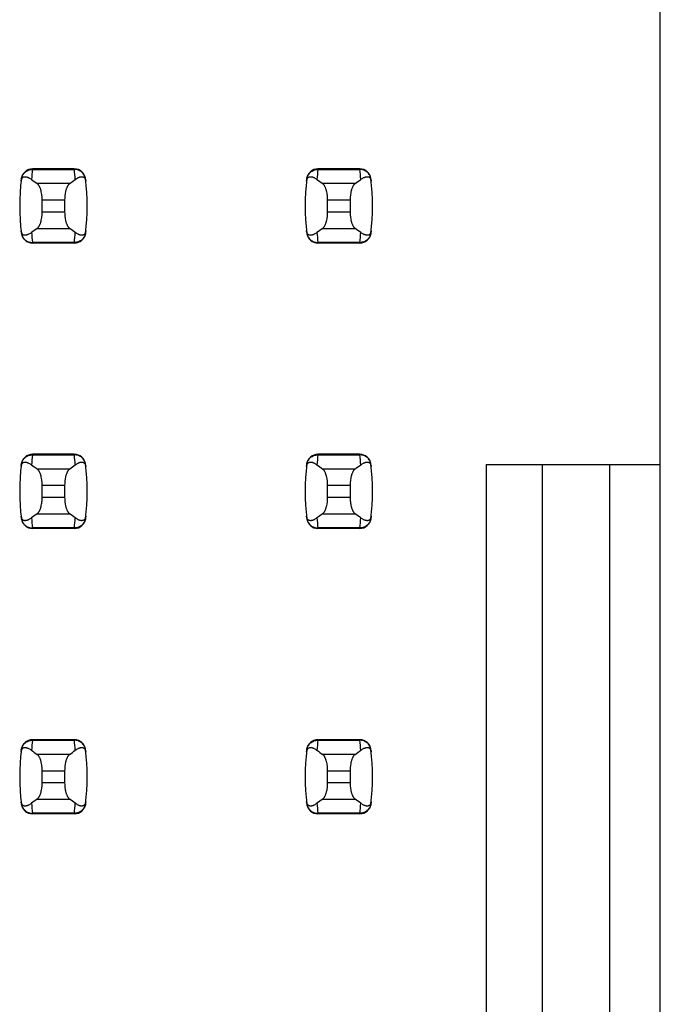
# Model space of a CAD drawing. Header units: inches. Extents: x 0 to 34, y 0 to 22.
# Tile 17 of 53: x 8.715 to 9.164, y 10.305 to 10.995. Entities that reach past the tile are written whole.
import ezdxf

# ---------------------------------------------------------------- set-up
doc = ezdxf.new("R2010")
doc.units = ezdxf.units.IN
doc.header["$LTSCALE"] = 1.87
doc.header["$MEASUREMENT"] = 0
doc.layers.get('0').update_dxf_attribs({"linetype": 'CONTINUOUS'})

msp = doc.modelspace()

# ---------------------------------------------------------------- linework, layer by layer
at = {"color": 7, "linetype": 'CONTINUOUS'}
for p, q in [((9.16431, 8.11957), (9.16431, 15.00934)), ((8.72446, 10.89044), (8.72444, 10.89003)), ((8.72444, 10.89003), (8.75377, 10.89003)), ((8.75376, 10.89044), (8.72446, 10.89044)), ((8.75377, 10.89003), (8.75376, 10.89044)), ((8.92446, 10.89044), (8.92444, 10.89003)), ((8.92444, 10.89003), (8.95377, 10.89003)), ((8.95376, 10.89044), (8.92446, 10.89044)), ((8.95377, 10.89003), (8.95376, 10.89044)), ((8.75047, 10.88012), (8.72775, 10.88012)), ((8.95047, 10.88012), (8.92775, 10.88012)), ((8.73123, 10.86872), (8.74698, 10.86872)), ((8.73123, 10.86019), (8.73123, 10.86872)), ((8.74698, 10.86872), (8.74698, 10.86019)), ((8.93123, 10.86872), (8.94698, 10.86872)), ((8.93123, 10.86019), (8.93123, 10.86872)), ((8.94698, 10.86872), (8.94698, 10.86019)), ((8.74698, 10.86019), (8.73123, 10.86019)), ((8.94698, 10.86019), (8.93123, 10.86019)), ((8.72775, 10.84878), (8.75047, 10.84878)), ((8.92775, 10.84878), (8.95047, 10.84878)), ((8.75377, 10.83887), (8.72444, 10.83887)), ((8.72444, 10.83887), (8.72446, 10.83847)), ((8.75376, 10.83847), (8.72446, 10.83847)), ((8.75376, 10.83847), (8.75377, 10.83887)), ((8.95377, 10.83887), (8.92444, 10.83887)), ((8.92444, 10.83887), (8.92446, 10.83847)), ((8.95376, 10.83847), (8.92446, 10.83847)), ((8.95376, 10.83847), (8.95377, 10.83887)), ((8.72446, 10.69044), (8.72444, 10.69003)), ((8.72444, 10.69003), (8.75377, 10.69003)), ((8.75376, 10.69044), (8.72446, 10.69044)), ((8.75377, 10.69003), (8.75376, 10.69044)), ((8.92446, 10.69044), (8.92444, 10.69003)), ((8.92444, 10.69003), (8.95377, 10.69003)), ((8.95376, 10.69044), (8.92446, 10.69044)), ((8.95377, 10.69003), (8.95376, 10.69044)), ((9.04226, 10.68335), (9.16431, 10.68335)), ((9.04226, 10.68335), (9.04226, 9.84556)), ((9.08163, 10.68335), (9.08163, 9.84556)), ((9.12887, 9.84556), (9.12887, 10.68335)), ((8.75047, 10.68012), (8.72775, 10.68012)), ((8.95047, 10.68012), (8.92775, 10.68012)), ((8.73123, 10.66872), (8.74698, 10.66872)), ((8.73123, 10.66019), (8.73123, 10.66872)), ((8.74698, 10.66872), (8.74698, 10.66019)), ((8.93123, 10.66872), (8.94698, 10.66872)), ((8.93123, 10.66019), (8.93123, 10.66872)), ((8.94698, 10.66872), (8.94698, 10.66019)), ((8.74698, 10.66019), (8.73123, 10.66019)), ((8.94698, 10.66019), (8.93123, 10.66019)), ((8.72775, 10.64878), (8.75047, 10.64878)), ((8.92775, 10.64878), (8.95047, 10.64878)), ((8.75377, 10.63887), (8.72444, 10.63887)), ((8.72444, 10.63887), (8.72446, 10.63847)), ((8.75376, 10.63847), (8.72446, 10.63847)), ((8.75376, 10.63847), (8.75377, 10.63887)), ((8.95377, 10.63887), (8.92444, 10.63887)), ((8.92444, 10.63887), (8.92446, 10.63847)), ((8.95376, 10.63847), (8.92446, 10.63847)), ((8.95376, 10.63847), (8.95377, 10.63887)), ((8.72446, 10.49044), (8.72444, 10.49003)), ((8.72444, 10.49003), (8.75377, 10.49003)), ((8.75376, 10.49044), (8.72446, 10.49044)), ((8.75377, 10.49003), (8.75376, 10.49044)), ((8.92446, 10.49044), (8.92444, 10.49003)), ((8.92444, 10.49003), (8.95377, 10.49003)), ((8.95376, 10.49044), (8.92446, 10.49044)), ((8.95377, 10.49003), (8.95376, 10.49044)), ((8.75047, 10.48012), (8.72775, 10.48012)), ((8.95047, 10.48012), (8.92775, 10.48012)), ((8.73123, 10.46872), (8.74698, 10.46872)), ((8.73123, 10.46019), (8.73123, 10.46872)), ((8.74698, 10.46872), (8.74698, 10.46019)), ((8.93123, 10.46872), (8.94698, 10.46872)), ((8.93123, 10.46019), (8.93123, 10.46872)), ((8.94698, 10.46872), (8.94698, 10.46019)), ((8.74698, 10.46019), (8.73123, 10.46019)), ((8.94698, 10.46019), (8.93123, 10.46019)), ((8.72775, 10.44878), (8.75047, 10.44878)), ((8.92775, 10.44878), (8.95047, 10.44878)), ((8.75377, 10.43887), (8.72444, 10.43887)), ((8.72444, 10.43887), (8.72446, 10.43847)), ((8.75376, 10.43847), (8.72446, 10.43847)), ((8.75376, 10.43847), (8.75377, 10.43887)), ((8.95377, 10.43887), (8.92444, 10.43887)), ((8.92444, 10.43887), (8.92446, 10.43847)), ((8.95376, 10.43847), (8.92446, 10.43847)), ((8.95376, 10.43847), (8.95377, 10.43887))]:
    msp.add_line(p, q, dxfattribs=at)
for centre, radius, start, end in [((8.72446, 10.88256), 0.00787, 90, 173.04714), ((8.87297, 10.87206), 0.14961, 173.09895, 175.79453), ((8.75376, 10.88256), 0.00787, 6.95286, 90), ((8.60524, 10.87206), 0.14961, 4.20547, 6.90106), ((8.92446, 10.88256), 0.00787, 90, 173.04714), ((9.07297, 10.87206), 0.14961, 173.09895, 175.79453), ((8.95376, 10.88256), 0.00787, 6.95286, 90), ((8.80524, 10.87206), 0.14961, 4.20547, 6.90106), ((8.87297, 10.86445), 0.15748, 173.04714, 186.95286), ((8.60525, 10.86445), 0.15748, 353.04714, 6.95286), ((9.07297, 10.86445), 0.15748, 173.04714, 186.95286), ((8.80525, 10.86445), 0.15748, 353.04714, 6.95286), ((8.72446, 10.84634), 0.00787, 186.95286, 270), ((8.87297, 10.85685), 0.14961, 184.20547, 186.90106), ((8.75376, 10.84634), 0.00787, 270, 353.04714), ((8.60524, 10.85685), 0.14961, 353.09895, 355.79453), ((8.92446, 10.84634), 0.00787, 186.95286, 270), ((9.07297, 10.85685), 0.14961, 184.20547, 186.90106), ((8.95376, 10.84634), 0.00787, 270, 353.04714), ((8.80524, 10.85685), 0.14961, 353.09895, 355.79453), ((8.72446, 10.68256), 0.00787, 90, 173.04714), ((8.87297, 10.67206), 0.14961, 173.09895, 175.79453), ((8.75376, 10.68256), 0.00787, 6.95286, 90), ((8.60524, 10.67206), 0.14961, 4.20547, 6.90106), ((8.92446, 10.68256), 0.00787, 90, 173.04714), ((9.07297, 10.67206), 0.14961, 173.09895, 175.79453), ((8.95376, 10.68256), 0.00787, 6.95286, 90), ((8.80524, 10.67206), 0.14961, 4.20547, 6.90106), ((8.87297, 10.66445), 0.15748, 173.04714, 186.95286), ((8.60525, 10.66445), 0.15748, 353.04714, 6.95286), ((9.07297, 10.66445), 0.15748, 173.04714, 186.95286), ((8.80525, 10.66445), 0.15748, 353.04714, 6.95286), ((8.72446, 10.64634), 0.00787, 186.95286, 270), ((8.87297, 10.65685), 0.14961, 184.20547, 186.90106), ((8.75376, 10.64634), 0.00787, 270, 353.04714), ((8.60524, 10.65685), 0.14961, 353.09895, 355.79453), ((8.92446, 10.64634), 0.00787, 186.95286, 270), ((9.07297, 10.65685), 0.14961, 184.20547, 186.90106), ((8.95376, 10.64634), 0.00787, 270, 353.04714), ((8.80524, 10.65685), 0.14961, 353.09895, 355.79453), ((8.72446, 10.48256), 0.00787, 90, 173.04714), ((8.87297, 10.47206), 0.14961, 173.09895, 175.79453), ((8.75376, 10.48256), 0.00787, 6.95286, 90), ((8.60524, 10.47206), 0.14961, 4.20547, 6.90106), ((8.92446, 10.48256), 0.00787, 90, 173.04714), ((9.07297, 10.47206), 0.14961, 173.09895, 175.79453), ((8.95376, 10.48256), 0.00787, 6.95286, 90), ((8.80524, 10.47206), 0.14961, 4.20547, 6.90106), ((8.87297, 10.46445), 0.15748, 173.04714, 186.95286), ((8.60525, 10.46445), 0.15748, 353.04714, 6.95286), ((9.07297, 10.46445), 0.15748, 173.04714, 186.95286), ((8.80525, 10.46445), 0.15748, 353.04714, 6.95286), ((8.72446, 10.44634), 0.00787, 186.95286, 270), ((8.87297, 10.45685), 0.14961, 184.20547, 186.90106), ((8.75376, 10.44634), 0.00787, 270, 353.04714), ((8.60524, 10.45685), 0.14961, 353.09895, 355.79453), ((8.92446, 10.44634), 0.00787, 186.95286, 270), ((9.07297, 10.45685), 0.14961, 184.20547, 186.90106), ((8.95376, 10.44634), 0.00787, 270, 353.04714), ((8.80524, 10.45685), 0.14961, 353.09895, 355.79453)]:
    msp.add_arc(centre, radius, start, end, dxfattribs=at)
for centre, start_param, end_param in [((9.09525, 10.91797), -2.804032, -2.774684), ((8.38297, 10.91797), -0.366909, -0.33756), ((9.29525, 10.91797), -2.804032, -2.774684), ((8.58297, 10.91797), -0.366909, -0.33756), ((9.09525, 10.81094), 2.774684, 2.804032), ((8.38297, 10.81094), 0.33756, 0.366909), ((9.29525, 10.81094), 2.774684, 2.804032), ((8.58297, 10.81094), 0.33756, 0.366909), ((9.09525, 10.71797), -2.804032, -2.774684), ((8.38297, 10.71797), -0.366909, -0.33756), ((9.29525, 10.71797), -2.804032, -2.774684), ((8.58297, 10.71797), -0.366909, -0.33756), ((9.09525, 10.61094), 2.774684, 2.804032), ((8.38297, 10.61094), 0.33756, 0.366909), ((9.29525, 10.61094), 2.774684, 2.804032), ((8.58297, 10.61094), 0.33756, 0.366909), ((9.09525, 10.51797), -2.804032, -2.774684), ((8.38297, 10.51797), -0.366909, -0.33756), ((9.29525, 10.51797), -2.804032, -2.774684), ((8.58297, 10.51797), -0.366909, -0.33756), ((9.09525, 10.41094), 2.774684, 2.804032), ((8.38297, 10.41094), 0.33756, 0.366909), ((9.29525, 10.41094), 2.774684, 2.804032), ((8.58297, 10.41094), 0.33756, 0.366909)]:
    msp.add_ellipse(centre, major_axis=(0.3937, 0), ratio=0.267949, start_param=start_param, end_param=end_param, dxfattribs=at)
for points, knots in [([(8.71663, 10.88338), (8.71668, 10.88383), (8.71688, 10.88474), (8.71743, 10.88602), (8.7182, 10.88718), (8.71919, 10.88819), (8.72034, 10.889), (8.72163, 10.8896), (8.72302, 10.88996), (8.72397, 10.89004), (8.72444, 10.89003)], [0, 0, 0, 0, 0.123003, 0.246291, 0.370116, 0.494653, 0.619981, 0.746077, 0.872817, 1, 1, 1, 1]), ([(8.76159, 10.88338), (8.76153, 10.88383), (8.76134, 10.88474), (8.76079, 10.88602), (8.76001, 10.88718), (8.75903, 10.88819), (8.75787, 10.889), (8.75658, 10.8896), (8.7552, 10.88996), (8.75425, 10.89004), (8.75377, 10.89003)], [0, 0, 0, 0, 0.123003, 0.246291, 0.370116, 0.494653, 0.619981, 0.746077, 0.872817, 1, 1, 1, 1]), ([(8.91663, 10.88338), (8.91668, 10.88383), (8.91688, 10.88474), (8.91743, 10.88602), (8.9182, 10.88718), (8.91919, 10.88819), (8.92034, 10.889), (8.92163, 10.8896), (8.92302, 10.88996), (8.92397, 10.89004), (8.92444, 10.89003)], [0, 0, 0, 0, 0.123003, 0.246291, 0.370116, 0.494653, 0.619981, 0.746077, 0.872817, 1, 1, 1, 1]), ([(8.96159, 10.88338), (8.96153, 10.88383), (8.96134, 10.88474), (8.96079, 10.88602), (8.96001, 10.88718), (8.95903, 10.88819), (8.95787, 10.889), (8.95658, 10.8896), (8.9552, 10.88996), (8.95425, 10.89004), (8.95377, 10.89003)], [0, 0, 0, 0, 0.123003, 0.246291, 0.370116, 0.494653, 0.619981, 0.746077, 0.872817, 1, 1, 1, 1]), ([(8.71646, 10.88193), (8.71648, 10.88215), (8.71655, 10.88257), (8.71674, 10.88324), (8.717, 10.88377), (8.7173, 10.88417), (8.71752, 10.88438), (8.71774, 10.88456), (8.71803, 10.88473), (8.71841, 10.88489), (8.71888, 10.88498), (8.71935, 10.88499), (8.71983, 10.88495), (8.72031, 10.88485), (8.72079, 10.88471), (8.72128, 10.88452), (8.72194, 10.88422), (8.72279, 10.88373), (8.72344, 10.88328), (8.72376, 10.88303)], [0, 0, 0, 0, 0.071006, 0.129799, 0.218638, 0.253906, 0.285388, 0.314234, 0.341262, 0.392021, 0.44087, 0.489522, 0.538946, 0.589704, 0.642132, 0.696441, 0.752768, 0.871825, 1, 1, 1, 1]), ([(8.75445, 10.88303), (8.75478, 10.88328), (8.75543, 10.88373), (8.75627, 10.88422), (8.75694, 10.88452), (8.75743, 10.88471), (8.75791, 10.88485), (8.75839, 10.88495), (8.75887, 10.88499), (8.75934, 10.88498), (8.7598, 10.88489), (8.76018, 10.88473), (8.76048, 10.88456), (8.7607, 10.88438), (8.76091, 10.88417), (8.76122, 10.88377), (8.76147, 10.88324), (8.76167, 10.88257), (8.76173, 10.88215), (8.76176, 10.88193)], [0, 0, 0, 0, 0.128175, 0.247232, 0.303559, 0.357868, 0.410296, 0.461054, 0.510478, 0.55913, 0.607979, 0.658738, 0.685766, 0.714612, 0.746094, 0.781362, 0.870201, 0.928994, 1, 1, 1, 1]), ([(8.91646, 10.88193), (8.91648, 10.88215), (8.91655, 10.88257), (8.91674, 10.88324), (8.917, 10.88377), (8.9173, 10.88417), (8.91752, 10.88438), (8.91774, 10.88456), (8.91803, 10.88473), (8.91841, 10.88489), (8.91888, 10.88498), (8.91935, 10.88499), (8.91983, 10.88495), (8.92031, 10.88485), (8.92079, 10.88471), (8.92128, 10.88452), (8.92194, 10.88422), (8.92279, 10.88373), (8.92344, 10.88328), (8.92376, 10.88303)], [0, 0, 0, 0, 0.071006, 0.129799, 0.218638, 0.253906, 0.285388, 0.314234, 0.341262, 0.392021, 0.44087, 0.489522, 0.538946, 0.589704, 0.642132, 0.696441, 0.752768, 0.871825, 1, 1, 1, 1]), ([(8.95445, 10.88303), (8.95478, 10.88328), (8.95543, 10.88373), (8.95627, 10.88422), (8.95694, 10.88452), (8.95743, 10.88471), (8.95791, 10.88485), (8.95839, 10.88495), (8.95887, 10.88499), (8.95934, 10.88498), (8.9598, 10.88489), (8.96018, 10.88473), (8.96048, 10.88456), (8.9607, 10.88438), (8.96091, 10.88417), (8.96122, 10.88377), (8.96147, 10.88324), (8.96167, 10.88257), (8.96173, 10.88215), (8.96176, 10.88193)], [0, 0, 0, 0, 0.128175, 0.247232, 0.303559, 0.357868, 0.410296, 0.461054, 0.510478, 0.55913, 0.607979, 0.658738, 0.685766, 0.714612, 0.746094, 0.781362, 0.870201, 0.928994, 1, 1, 1, 1]), ([(8.73123, 10.86872), (8.73123, 10.86938), (8.7312, 10.87036), (8.73109, 10.87166), (8.73093, 10.8729), (8.73072, 10.8741), (8.73044, 10.87523), (8.73021, 10.87601), (8.72996, 10.87674), (8.72969, 10.87742), (8.7294, 10.87803), (8.72909, 10.87859), (8.72878, 10.87907), (8.72845, 10.87949), (8.72811, 10.87984), (8.72787, 10.88004), (8.72775, 10.88012)], [0, 0, 0, 0, 0.161727, 0.24118, 0.31897, 0.467608, 0.537656, 0.604387, 0.667531, 0.726879, 0.782283, 0.833661, 0.881, 0.924368, 0.96394, 1, 1, 1, 1]), ([(8.75047, 10.88012), (8.75035, 10.88004), (8.75011, 10.87984), (8.74977, 10.87949), (8.74944, 10.87907), (8.74912, 10.87859), (8.74882, 10.87803), (8.74853, 10.87742), (8.74826, 10.87674), (8.74801, 10.87601), (8.74778, 10.87523), (8.7475, 10.8741), (8.74728, 10.8729), (8.74713, 10.87166), (8.74702, 10.87036), (8.74698, 10.86938), (8.74698, 10.86872)], [0, 0, 0, 0, 0.03606, 0.075632, 0.119, 0.166339, 0.217717, 0.273121, 0.332469, 0.395614, 0.462344, 0.532392, 0.68103, 0.75882, 0.838273, 1, 1, 1, 1]), ([(8.93123, 10.86872), (8.93123, 10.86938), (8.9312, 10.87036), (8.93109, 10.87166), (8.93093, 10.8729), (8.93072, 10.8741), (8.93044, 10.87523), (8.93021, 10.87601), (8.92996, 10.87674), (8.92969, 10.87742), (8.9294, 10.87803), (8.92909, 10.87859), (8.92878, 10.87907), (8.92845, 10.87949), (8.92811, 10.87984), (8.92787, 10.88004), (8.92775, 10.88012)], [0, 0, 0, 0, 0.161727, 0.24118, 0.31897, 0.467608, 0.537656, 0.604387, 0.667531, 0.726879, 0.782283, 0.833661, 0.881, 0.924368, 0.96394, 1, 1, 1, 1]), ([(8.95047, 10.88012), (8.95035, 10.88004), (8.95011, 10.87984), (8.94977, 10.87949), (8.94944, 10.87907), (8.94912, 10.87859), (8.94882, 10.87803), (8.94853, 10.87742), (8.94826, 10.87674), (8.94801, 10.87601), (8.94778, 10.87523), (8.9475, 10.8741), (8.94728, 10.8729), (8.94713, 10.87166), (8.94702, 10.87036), (8.94698, 10.86938), (8.94698, 10.86872)], [0, 0, 0, 0, 0.03606, 0.075632, 0.119, 0.166339, 0.217717, 0.273121, 0.332469, 0.395614, 0.462344, 0.532392, 0.68103, 0.75882, 0.838273, 1, 1, 1, 1]), ([(8.72775, 10.84878), (8.72787, 10.84887), (8.72811, 10.84906), (8.72845, 10.84941), (8.72878, 10.84983), (8.72909, 10.85032), (8.7294, 10.85087), (8.72969, 10.85149), (8.72996, 10.85216), (8.73021, 10.85289), (8.73044, 10.85368), (8.73072, 10.85481), (8.73093, 10.856), (8.73109, 10.85725), (8.7312, 10.85854), (8.73123, 10.85953), (8.73123, 10.86019)], [0, 0, 0, 0, 0.03606, 0.075632, 0.119, 0.166339, 0.217717, 0.273121, 0.332469, 0.395614, 0.462344, 0.532392, 0.68103, 0.75882, 0.838273, 1, 1, 1, 1]), ([(8.74698, 10.86019), (8.74698, 10.85953), (8.74702, 10.85854), (8.74713, 10.85725), (8.74728, 10.856), (8.7475, 10.85481), (8.74778, 10.85368), (8.74801, 10.85289), (8.74826, 10.85216), (8.74853, 10.85149), (8.74882, 10.85087), (8.74912, 10.85032), (8.74944, 10.84983), (8.74977, 10.84941), (8.75011, 10.84906), (8.75035, 10.84887), (8.75047, 10.84878)], [0, 0, 0, 0, 0.161727, 0.24118, 0.31897, 0.467608, 0.537656, 0.604387, 0.667531, 0.726879, 0.782283, 0.833661, 0.881, 0.924368, 0.96394, 1, 1, 1, 1]), ([(8.92775, 10.84878), (8.92787, 10.84887), (8.92811, 10.84906), (8.92845, 10.84941), (8.92878, 10.84983), (8.92909, 10.85032), (8.9294, 10.85087), (8.92969, 10.85149), (8.92996, 10.85216), (8.93021, 10.85289), (8.93044, 10.85368), (8.93072, 10.85481), (8.93093, 10.856), (8.93109, 10.85725), (8.9312, 10.85854), (8.93123, 10.85953), (8.93123, 10.86019)], [0, 0, 0, 0, 0.03606, 0.075632, 0.119, 0.166339, 0.217717, 0.273121, 0.332469, 0.395614, 0.462344, 0.532392, 0.68103, 0.75882, 0.838273, 1, 1, 1, 1]), ([(8.94698, 10.86019), (8.94698, 10.85953), (8.94702, 10.85854), (8.94713, 10.85725), (8.94728, 10.856), (8.9475, 10.85481), (8.94778, 10.85368), (8.94801, 10.85289), (8.94826, 10.85216), (8.94853, 10.85149), (8.94882, 10.85087), (8.94912, 10.85032), (8.94944, 10.84983), (8.94977, 10.84941), (8.95011, 10.84906), (8.95035, 10.84887), (8.95047, 10.84878)], [0, 0, 0, 0, 0.161727, 0.24118, 0.31897, 0.467608, 0.537656, 0.604387, 0.667531, 0.726879, 0.782283, 0.833661, 0.881, 0.924368, 0.96394, 1, 1, 1, 1]), ([(8.72376, 10.84588), (8.72344, 10.84563), (8.72279, 10.84517), (8.72194, 10.84469), (8.72128, 10.84438), (8.72079, 10.8442), (8.72031, 10.84405), (8.71983, 10.84396), (8.71935, 10.84391), (8.71888, 10.84393), (8.71841, 10.84402), (8.71803, 10.84417), (8.71774, 10.84435), (8.71752, 10.84452), (8.7173, 10.84474), (8.717, 10.84513), (8.71674, 10.84567), (8.71655, 10.84634), (8.71648, 10.84675), (8.71646, 10.84698)], [0, 0, 0, 0, 0.128175, 0.247232, 0.303559, 0.357868, 0.410296, 0.461054, 0.510478, 0.55913, 0.607979, 0.658738, 0.685766, 0.714612, 0.746094, 0.781362, 0.870201, 0.928994, 1, 1, 1, 1]), ([(8.76176, 10.84698), (8.76173, 10.84675), (8.76167, 10.84634), (8.76147, 10.84567), (8.76122, 10.84513), (8.76091, 10.84474), (8.7607, 10.84452), (8.76048, 10.84435), (8.76018, 10.84417), (8.7598, 10.84402), (8.75934, 10.84393), (8.75887, 10.84391), (8.75839, 10.84396), (8.75791, 10.84405), (8.75743, 10.8442), (8.75694, 10.84438), (8.75627, 10.84469), (8.75543, 10.84517), (8.75478, 10.84563), (8.75445, 10.84588)], [0, 0, 0, 0, 0.071006, 0.129799, 0.218638, 0.253906, 0.285389, 0.314234, 0.341262, 0.392021, 0.44087, 0.489522, 0.538946, 0.589704, 0.642132, 0.696441, 0.752768, 0.871825, 1, 1, 1, 1]), ([(8.92376, 10.84588), (8.92344, 10.84563), (8.92279, 10.84517), (8.92194, 10.84469), (8.92128, 10.84438), (8.92079, 10.8442), (8.92031, 10.84405), (8.91983, 10.84396), (8.91935, 10.84391), (8.91888, 10.84393), (8.91841, 10.84402), (8.91803, 10.84417), (8.91774, 10.84435), (8.91752, 10.84452), (8.9173, 10.84474), (8.917, 10.84513), (8.91674, 10.84567), (8.91655, 10.84634), (8.91648, 10.84675), (8.91646, 10.84698)], [0, 0, 0, 0, 0.128175, 0.247232, 0.303559, 0.357868, 0.410296, 0.461054, 0.510478, 0.55913, 0.607979, 0.658738, 0.685766, 0.714612, 0.746094, 0.781362, 0.870201, 0.928994, 1, 1, 1, 1]), ([(8.96176, 10.84698), (8.96173, 10.84675), (8.96167, 10.84634), (8.96147, 10.84567), (8.96122, 10.84513), (8.96091, 10.84474), (8.9607, 10.84452), (8.96048, 10.84435), (8.96018, 10.84417), (8.9598, 10.84402), (8.95934, 10.84393), (8.95887, 10.84391), (8.95839, 10.84396), (8.95791, 10.84405), (8.95743, 10.8442), (8.95694, 10.84438), (8.95627, 10.84469), (8.95543, 10.84517), (8.95478, 10.84563), (8.95445, 10.84588)], [0, 0, 0, 0, 0.071006, 0.129799, 0.218638, 0.253906, 0.285389, 0.314234, 0.341262, 0.392021, 0.44087, 0.489522, 0.538946, 0.589704, 0.642132, 0.696441, 0.752768, 0.871825, 1, 1, 1, 1]), ([(8.71663, 10.84553), (8.71668, 10.84507), (8.71688, 10.84417), (8.71743, 10.84289), (8.7182, 10.84172), (8.71919, 10.84072), (8.72034, 10.8399), (8.72163, 10.83931), (8.72302, 10.83894), (8.72397, 10.83887), (8.72444, 10.83887)], [0, 0, 0, 0, 0.123003, 0.246291, 0.370116, 0.494653, 0.619981, 0.746077, 0.872817, 1, 1, 1, 1]), ([(8.76159, 10.84553), (8.76153, 10.84507), (8.76134, 10.84417), (8.76079, 10.84289), (8.76001, 10.84172), (8.75903, 10.84072), (8.75787, 10.8399), (8.75658, 10.83931), (8.7552, 10.83894), (8.75425, 10.83887), (8.75377, 10.83887)], [0, 0, 0, 0, 0.123003, 0.246291, 0.370116, 0.494653, 0.619981, 0.746077, 0.872817, 1, 1, 1, 1]), ([(8.91663, 10.84553), (8.91668, 10.84507), (8.91688, 10.84417), (8.91743, 10.84289), (8.9182, 10.84172), (8.91919, 10.84072), (8.92034, 10.8399), (8.92163, 10.83931), (8.92302, 10.83894), (8.92397, 10.83887), (8.92444, 10.83887)], [0, 0, 0, 0, 0.123003, 0.246291, 0.370116, 0.494653, 0.619981, 0.746077, 0.872817, 1, 1, 1, 1]), ([(8.96159, 10.84553), (8.96153, 10.84507), (8.96134, 10.84417), (8.96079, 10.84289), (8.96001, 10.84172), (8.95903, 10.84072), (8.95787, 10.8399), (8.95658, 10.83931), (8.9552, 10.83894), (8.95425, 10.83887), (8.95377, 10.83887)], [0, 0, 0, 0, 0.123003, 0.246291, 0.370116, 0.494653, 0.619981, 0.746077, 0.872817, 1, 1, 1, 1]), ([(8.71663, 10.68338), (8.71668, 10.68383), (8.71688, 10.68474), (8.71743, 10.68602), (8.7182, 10.68718), (8.71919, 10.68819), (8.72034, 10.689), (8.72163, 10.6896), (8.72302, 10.68996), (8.72397, 10.69004), (8.72444, 10.69003)], [0, 0, 0, 0, 0.123003, 0.246291, 0.370116, 0.494653, 0.619981, 0.746077, 0.872817, 1, 1, 1, 1]), ([(8.76159, 10.68338), (8.76153, 10.68383), (8.76134, 10.68474), (8.76079, 10.68602), (8.76001, 10.68718), (8.75903, 10.68819), (8.75787, 10.689), (8.75658, 10.6896), (8.7552, 10.68996), (8.75425, 10.69004), (8.75377, 10.69003)], [0, 0, 0, 0, 0.123003, 0.246291, 0.370116, 0.494653, 0.619981, 0.746077, 0.872817, 1, 1, 1, 1]), ([(8.91663, 10.68338), (8.91668, 10.68383), (8.91688, 10.68474), (8.91743, 10.68602), (8.9182, 10.68718), (8.91919, 10.68819), (8.92034, 10.689), (8.92163, 10.6896), (8.92302, 10.68996), (8.92397, 10.69004), (8.92444, 10.69003)], [0, 0, 0, 0, 0.123003, 0.246291, 0.370116, 0.494653, 0.619981, 0.746077, 0.872817, 1, 1, 1, 1]), ([(8.96159, 10.68338), (8.96153, 10.68383), (8.96134, 10.68474), (8.96079, 10.68602), (8.96001, 10.68718), (8.95903, 10.68819), (8.95787, 10.689), (8.95658, 10.6896), (8.9552, 10.68996), (8.95425, 10.69004), (8.95377, 10.69003)], [0, 0, 0, 0, 0.123003, 0.246291, 0.370116, 0.494653, 0.619981, 0.746077, 0.872817, 1, 1, 1, 1]), ([(8.71646, 10.68193), (8.71648, 10.68215), (8.71655, 10.68257), (8.71674, 10.68324), (8.717, 10.68377), (8.7173, 10.68417), (8.71752, 10.68438), (8.71774, 10.68456), (8.71803, 10.68473), (8.71841, 10.68489), (8.71888, 10.68498), (8.71935, 10.68499), (8.71983, 10.68495), (8.72031, 10.68485), (8.72079, 10.68471), (8.72128, 10.68452), (8.72194, 10.68422), (8.72279, 10.68373), (8.72344, 10.68328), (8.72376, 10.68303)], [0, 0, 0, 0, 0.071006, 0.129799, 0.218638, 0.253906, 0.285388, 0.314234, 0.341262, 0.392021, 0.44087, 0.489522, 0.538946, 0.589704, 0.642132, 0.696441, 0.752768, 0.871825, 1, 1, 1, 1]), ([(8.75445, 10.68303), (8.75478, 10.68328), (8.75543, 10.68373), (8.75627, 10.68422), (8.75694, 10.68452), (8.75743, 10.68471), (8.75791, 10.68485), (8.75839, 10.68495), (8.75887, 10.68499), (8.75934, 10.68498), (8.7598, 10.68489), (8.76018, 10.68473), (8.76048, 10.68456), (8.7607, 10.68438), (8.76091, 10.68417), (8.76122, 10.68377), (8.76147, 10.68324), (8.76167, 10.68257), (8.76173, 10.68215), (8.76176, 10.68193)], [0, 0, 0, 0, 0.128175, 0.247232, 0.303559, 0.357868, 0.410296, 0.461054, 0.510478, 0.55913, 0.607979, 0.658738, 0.685766, 0.714612, 0.746094, 0.781362, 0.870201, 0.928994, 1, 1, 1, 1]), ([(8.91646, 10.68193), (8.91648, 10.68215), (8.91655, 10.68257), (8.91674, 10.68324), (8.917, 10.68377), (8.9173, 10.68417), (8.91752, 10.68438), (8.91774, 10.68456), (8.91803, 10.68473), (8.91841, 10.68489), (8.91888, 10.68498), (8.91935, 10.68499), (8.91983, 10.68495), (8.92031, 10.68485), (8.92079, 10.68471), (8.92128, 10.68452), (8.92194, 10.68422), (8.92279, 10.68373), (8.92344, 10.68328), (8.92376, 10.68303)], [0, 0, 0, 0, 0.071006, 0.129799, 0.218638, 0.253906, 0.285388, 0.314234, 0.341262, 0.392021, 0.44087, 0.489522, 0.538946, 0.589704, 0.642132, 0.696441, 0.752768, 0.871825, 1, 1, 1, 1]), ([(8.95445, 10.68303), (8.95478, 10.68328), (8.95543, 10.68373), (8.95627, 10.68422), (8.95694, 10.68452), (8.95743, 10.68471), (8.95791, 10.68485), (8.95839, 10.68495), (8.95887, 10.68499), (8.95934, 10.68498), (8.9598, 10.68489), (8.96018, 10.68473), (8.96048, 10.68456), (8.9607, 10.68438), (8.96091, 10.68417), (8.96122, 10.68377), (8.96147, 10.68324), (8.96167, 10.68257), (8.96173, 10.68215), (8.96176, 10.68193)], [0, 0, 0, 0, 0.128175, 0.247232, 0.303559, 0.357868, 0.410296, 0.461054, 0.510478, 0.55913, 0.607979, 0.658738, 0.685766, 0.714612, 0.746094, 0.781362, 0.870201, 0.928994, 1, 1, 1, 1]), ([(8.73123, 10.66872), (8.73123, 10.66938), (8.7312, 10.67036), (8.73109, 10.67166), (8.73093, 10.6729), (8.73072, 10.6741), (8.73044, 10.67523), (8.73021, 10.67601), (8.72996, 10.67674), (8.72969, 10.67742), (8.7294, 10.67803), (8.72909, 10.67859), (8.72878, 10.67907), (8.72845, 10.67949), (8.72811, 10.67984), (8.72787, 10.68004), (8.72775, 10.68012)], [0, 0, 0, 0, 0.161727, 0.24118, 0.31897, 0.467608, 0.537656, 0.604387, 0.667531, 0.726879, 0.782283, 0.833661, 0.881, 0.924368, 0.96394, 1, 1, 1, 1]), ([(8.75047, 10.68012), (8.75035, 10.68004), (8.75011, 10.67984), (8.74977, 10.67949), (8.74944, 10.67907), (8.74912, 10.67859), (8.74882, 10.67803), (8.74853, 10.67742), (8.74826, 10.67674), (8.74801, 10.67601), (8.74778, 10.67523), (8.7475, 10.6741), (8.74728, 10.6729), (8.74713, 10.67166), (8.74702, 10.67036), (8.74698, 10.66938), (8.74698, 10.66872)], [0, 0, 0, 0, 0.03606, 0.075632, 0.119, 0.166339, 0.217717, 0.273121, 0.332469, 0.395614, 0.462344, 0.532392, 0.68103, 0.75882, 0.838273, 1, 1, 1, 1]), ([(8.93123, 10.66872), (8.93123, 10.66938), (8.9312, 10.67036), (8.93109, 10.67166), (8.93093, 10.6729), (8.93072, 10.6741), (8.93044, 10.67523), (8.93021, 10.67601), (8.92996, 10.67674), (8.92969, 10.67742), (8.9294, 10.67803), (8.92909, 10.67859), (8.92878, 10.67907), (8.92845, 10.67949), (8.92811, 10.67984), (8.92787, 10.68004), (8.92775, 10.68012)], [0, 0, 0, 0, 0.161727, 0.24118, 0.31897, 0.467608, 0.537656, 0.604387, 0.667531, 0.726879, 0.782283, 0.833661, 0.881, 0.924368, 0.96394, 1, 1, 1, 1]), ([(8.95047, 10.68012), (8.95035, 10.68004), (8.95011, 10.67984), (8.94977, 10.67949), (8.94944, 10.67907), (8.94912, 10.67859), (8.94882, 10.67803), (8.94853, 10.67742), (8.94826, 10.67674), (8.94801, 10.67601), (8.94778, 10.67523), (8.9475, 10.6741), (8.94728, 10.6729), (8.94713, 10.67166), (8.94702, 10.67036), (8.94698, 10.66938), (8.94698, 10.66872)], [0, 0, 0, 0, 0.03606, 0.075632, 0.119, 0.166339, 0.217717, 0.273121, 0.332469, 0.395614, 0.462344, 0.532392, 0.68103, 0.75882, 0.838273, 1, 1, 1, 1]), ([(8.72775, 10.64878), (8.72787, 10.64887), (8.72811, 10.64906), (8.72845, 10.64941), (8.72878, 10.64983), (8.72909, 10.65032), (8.7294, 10.65087), (8.72969, 10.65149), (8.72996, 10.65216), (8.73021, 10.65289), (8.73044, 10.65368), (8.73072, 10.65481), (8.73093, 10.656), (8.73109, 10.65725), (8.7312, 10.65854), (8.73123, 10.65953), (8.73123, 10.66019)], [0, 0, 0, 0, 0.03606, 0.075632, 0.119, 0.166339, 0.217717, 0.273121, 0.332469, 0.395614, 0.462344, 0.532392, 0.68103, 0.75882, 0.838273, 1, 1, 1, 1]), ([(8.74698, 10.66019), (8.74698, 10.65953), (8.74702, 10.65854), (8.74713, 10.65725), (8.74728, 10.656), (8.7475, 10.65481), (8.74778, 10.65368), (8.74801, 10.65289), (8.74826, 10.65216), (8.74853, 10.65149), (8.74882, 10.65087), (8.74912, 10.65032), (8.74944, 10.64983), (8.74977, 10.64941), (8.75011, 10.64906), (8.75035, 10.64887), (8.75047, 10.64878)], [0, 0, 0, 0, 0.161727, 0.24118, 0.31897, 0.467608, 0.537656, 0.604387, 0.667531, 0.726879, 0.782283, 0.833661, 0.881, 0.924368, 0.96394, 1, 1, 1, 1]), ([(8.92775, 10.64878), (8.92787, 10.64887), (8.92811, 10.64906), (8.92845, 10.64941), (8.92878, 10.64983), (8.92909, 10.65032), (8.9294, 10.65087), (8.92969, 10.65149), (8.92996, 10.65216), (8.93021, 10.65289), (8.93044, 10.65368), (8.93072, 10.65481), (8.93093, 10.656), (8.93109, 10.65725), (8.9312, 10.65854), (8.93123, 10.65953), (8.93123, 10.66019)], [0, 0, 0, 0, 0.03606, 0.075632, 0.119, 0.166339, 0.217717, 0.273121, 0.332469, 0.395614, 0.462344, 0.532392, 0.68103, 0.75882, 0.838273, 1, 1, 1, 1]), ([(8.94698, 10.66019), (8.94698, 10.65953), (8.94702, 10.65854), (8.94713, 10.65725), (8.94728, 10.656), (8.9475, 10.65481), (8.94778, 10.65368), (8.94801, 10.65289), (8.94826, 10.65216), (8.94853, 10.65149), (8.94882, 10.65087), (8.94912, 10.65032), (8.94944, 10.64983), (8.94977, 10.64941), (8.95011, 10.64906), (8.95035, 10.64887), (8.95047, 10.64878)], [0, 0, 0, 0, 0.161727, 0.24118, 0.31897, 0.467608, 0.537656, 0.604387, 0.667531, 0.726879, 0.782283, 0.833661, 0.881, 0.924368, 0.96394, 1, 1, 1, 1]), ([(8.72376, 10.64588), (8.72344, 10.64563), (8.72279, 10.64517), (8.72194, 10.64469), (8.72128, 10.64438), (8.72079, 10.6442), (8.72031, 10.64405), (8.71983, 10.64396), (8.71935, 10.64391), (8.71888, 10.64393), (8.71841, 10.64402), (8.71803, 10.64417), (8.71774, 10.64435), (8.71752, 10.64452), (8.7173, 10.64474), (8.717, 10.64513), (8.71674, 10.64567), (8.71655, 10.64634), (8.71648, 10.64675), (8.71646, 10.64698)], [0, 0, 0, 0, 0.128175, 0.247232, 0.303559, 0.357868, 0.410296, 0.461054, 0.510478, 0.55913, 0.607979, 0.658738, 0.685766, 0.714612, 0.746094, 0.781362, 0.870201, 0.928994, 1, 1, 1, 1]), ([(8.76176, 10.64698), (8.76173, 10.64675), (8.76167, 10.64634), (8.76147, 10.64567), (8.76122, 10.64513), (8.76091, 10.64474), (8.7607, 10.64452), (8.76048, 10.64435), (8.76018, 10.64417), (8.7598, 10.64402), (8.75934, 10.64393), (8.75887, 10.64391), (8.75839, 10.64396), (8.75791, 10.64405), (8.75743, 10.6442), (8.75694, 10.64438), (8.75627, 10.64469), (8.75543, 10.64517), (8.75478, 10.64563), (8.75445, 10.64588)], [0, 0, 0, 0, 0.071006, 0.129799, 0.218638, 0.253906, 0.285389, 0.314234, 0.341262, 0.392021, 0.44087, 0.489522, 0.538946, 0.589704, 0.642132, 0.696441, 0.752768, 0.871825, 1, 1, 1, 1]), ([(8.92376, 10.64588), (8.92344, 10.64563), (8.92279, 10.64517), (8.92194, 10.64469), (8.92128, 10.64438), (8.92079, 10.6442), (8.92031, 10.64405), (8.91983, 10.64396), (8.91935, 10.64391), (8.91888, 10.64393), (8.91841, 10.64402), (8.91803, 10.64417), (8.91774, 10.64435), (8.91752, 10.64452), (8.9173, 10.64474), (8.917, 10.64513), (8.91674, 10.64567), (8.91655, 10.64634), (8.91648, 10.64675), (8.91646, 10.64698)], [0, 0, 0, 0, 0.128175, 0.247232, 0.303559, 0.357868, 0.410296, 0.461054, 0.510478, 0.55913, 0.607979, 0.658738, 0.685766, 0.714612, 0.746094, 0.781362, 0.870201, 0.928994, 1, 1, 1, 1]), ([(8.96176, 10.64698), (8.96173, 10.64675), (8.96167, 10.64634), (8.96147, 10.64567), (8.96122, 10.64513), (8.96091, 10.64474), (8.9607, 10.64452), (8.96048, 10.64435), (8.96018, 10.64417), (8.9598, 10.64402), (8.95934, 10.64393), (8.95887, 10.64391), (8.95839, 10.64396), (8.95791, 10.64405), (8.95743, 10.6442), (8.95694, 10.64438), (8.95627, 10.64469), (8.95543, 10.64517), (8.95478, 10.64563), (8.95445, 10.64588)], [0, 0, 0, 0, 0.071006, 0.129799, 0.218638, 0.253906, 0.285389, 0.314234, 0.341262, 0.392021, 0.44087, 0.489522, 0.538946, 0.589704, 0.642132, 0.696441, 0.752768, 0.871825, 1, 1, 1, 1]), ([(8.71663, 10.64553), (8.71668, 10.64507), (8.71688, 10.64417), (8.71743, 10.64289), (8.7182, 10.64172), (8.71919, 10.64072), (8.72034, 10.6399), (8.72163, 10.63931), (8.72302, 10.63894), (8.72397, 10.63887), (8.72444, 10.63887)], [0, 0, 0, 0, 0.123003, 0.246291, 0.370116, 0.494653, 0.619981, 0.746077, 0.872817, 1, 1, 1, 1]), ([(8.76159, 10.64553), (8.76153, 10.64507), (8.76134, 10.64417), (8.76079, 10.64289), (8.76001, 10.64172), (8.75903, 10.64072), (8.75787, 10.6399), (8.75658, 10.63931), (8.7552, 10.63894), (8.75425, 10.63887), (8.75377, 10.63887)], [0, 0, 0, 0, 0.123003, 0.246291, 0.370116, 0.494653, 0.619981, 0.746077, 0.872817, 1, 1, 1, 1]), ([(8.91663, 10.64553), (8.91668, 10.64507), (8.91688, 10.64417), (8.91743, 10.64289), (8.9182, 10.64172), (8.91919, 10.64072), (8.92034, 10.6399), (8.92163, 10.63931), (8.92302, 10.63894), (8.92397, 10.63887), (8.92444, 10.63887)], [0, 0, 0, 0, 0.123003, 0.246291, 0.370116, 0.494653, 0.619981, 0.746077, 0.872817, 1, 1, 1, 1]), ([(8.96159, 10.64553), (8.96153, 10.64507), (8.96134, 10.64417), (8.96079, 10.64289), (8.96001, 10.64172), (8.95903, 10.64072), (8.95787, 10.6399), (8.95658, 10.63931), (8.9552, 10.63894), (8.95425, 10.63887), (8.95377, 10.63887)], [0, 0, 0, 0, 0.123003, 0.246291, 0.370116, 0.494653, 0.619981, 0.746077, 0.872817, 1, 1, 1, 1]), ([(8.71663, 10.48338), (8.71668, 10.48383), (8.71688, 10.48474), (8.71743, 10.48602), (8.7182, 10.48718), (8.71919, 10.48819), (8.72034, 10.489), (8.72163, 10.4896), (8.72302, 10.48996), (8.72397, 10.49004), (8.72444, 10.49003)], [0, 0, 0, 0, 0.123003, 0.246291, 0.370116, 0.494653, 0.619981, 0.746077, 0.872817, 1, 1, 1, 1]), ([(8.76159, 10.48338), (8.76153, 10.48383), (8.76134, 10.48474), (8.76079, 10.48602), (8.76001, 10.48718), (8.75903, 10.48819), (8.75787, 10.489), (8.75658, 10.4896), (8.7552, 10.48996), (8.75425, 10.49004), (8.75377, 10.49003)], [0, 0, 0, 0, 0.123003, 0.246291, 0.370116, 0.494653, 0.619981, 0.746077, 0.872817, 1, 1, 1, 1]), ([(8.91663, 10.48338), (8.91668, 10.48383), (8.91688, 10.48474), (8.91743, 10.48602), (8.9182, 10.48718), (8.91919, 10.48819), (8.92034, 10.489), (8.92163, 10.4896), (8.92302, 10.48996), (8.92397, 10.49004), (8.92444, 10.49003)], [0, 0, 0, 0, 0.123003, 0.246291, 0.370116, 0.494653, 0.619981, 0.746077, 0.872817, 1, 1, 1, 1]), ([(8.96159, 10.48338), (8.96153, 10.48383), (8.96134, 10.48474), (8.96079, 10.48602), (8.96001, 10.48718), (8.95903, 10.48819), (8.95787, 10.489), (8.95658, 10.4896), (8.9552, 10.48996), (8.95425, 10.49004), (8.95377, 10.49003)], [0, 0, 0, 0, 0.123003, 0.246291, 0.370116, 0.494653, 0.619981, 0.746077, 0.872817, 1, 1, 1, 1]), ([(8.71646, 10.48193), (8.71648, 10.48215), (8.71655, 10.48257), (8.71674, 10.48324), (8.717, 10.48377), (8.7173, 10.48417), (8.71752, 10.48438), (8.71774, 10.48456), (8.71803, 10.48473), (8.71841, 10.48489), (8.71888, 10.48498), (8.71935, 10.48499), (8.71983, 10.48495), (8.72031, 10.48485), (8.72079, 10.48471), (8.72128, 10.48452), (8.72194, 10.48422), (8.72279, 10.48373), (8.72344, 10.48328), (8.72376, 10.48303)], [0, 0, 0, 0, 0.071006, 0.129799, 0.218638, 0.253906, 0.285388, 0.314234, 0.341262, 0.392021, 0.44087, 0.489522, 0.538946, 0.589704, 0.642132, 0.696441, 0.752768, 0.871825, 1, 1, 1, 1]), ([(8.75445, 10.48303), (8.75478, 10.48328), (8.75543, 10.48373), (8.75627, 10.48422), (8.75694, 10.48452), (8.75743, 10.48471), (8.75791, 10.48485), (8.75839, 10.48495), (8.75887, 10.48499), (8.75934, 10.48498), (8.7598, 10.48489), (8.76018, 10.48473), (8.76048, 10.48456), (8.7607, 10.48438), (8.76091, 10.48417), (8.76122, 10.48377), (8.76147, 10.48324), (8.76167, 10.48257), (8.76173, 10.48215), (8.76176, 10.48193)], [0, 0, 0, 0, 0.128175, 0.247232, 0.303559, 0.357868, 0.410296, 0.461054, 0.510478, 0.55913, 0.607979, 0.658738, 0.685766, 0.714612, 0.746094, 0.781362, 0.870201, 0.928994, 1, 1, 1, 1]), ([(8.91646, 10.48193), (8.91648, 10.48215), (8.91655, 10.48257), (8.91674, 10.48324), (8.917, 10.48377), (8.9173, 10.48417), (8.91752, 10.48438), (8.91774, 10.48456), (8.91803, 10.48473), (8.91841, 10.48489), (8.91888, 10.48498), (8.91935, 10.48499), (8.91983, 10.48495), (8.92031, 10.48485), (8.92079, 10.48471), (8.92128, 10.48452), (8.92194, 10.48422), (8.92279, 10.48373), (8.92344, 10.48328), (8.92376, 10.48303)], [0, 0, 0, 0, 0.071006, 0.129799, 0.218638, 0.253906, 0.285388, 0.314234, 0.341262, 0.392021, 0.44087, 0.489522, 0.538946, 0.589704, 0.642132, 0.696441, 0.752768, 0.871825, 1, 1, 1, 1]), ([(8.95445, 10.48303), (8.95478, 10.48328), (8.95543, 10.48373), (8.95627, 10.48422), (8.95694, 10.48452), (8.95743, 10.48471), (8.95791, 10.48485), (8.95839, 10.48495), (8.95887, 10.48499), (8.95934, 10.48498), (8.9598, 10.48489), (8.96018, 10.48473), (8.96048, 10.48456), (8.9607, 10.48438), (8.96091, 10.48417), (8.96122, 10.48377), (8.96147, 10.48324), (8.96167, 10.48257), (8.96173, 10.48215), (8.96176, 10.48193)], [0, 0, 0, 0, 0.128175, 0.247232, 0.303559, 0.357868, 0.410296, 0.461054, 0.510478, 0.55913, 0.607979, 0.658738, 0.685766, 0.714612, 0.746094, 0.781362, 0.870201, 0.928994, 1, 1, 1, 1]), ([(8.73123, 10.46872), (8.73123, 10.46938), (8.7312, 10.47036), (8.73109, 10.47166), (8.73093, 10.4729), (8.73072, 10.4741), (8.73044, 10.47523), (8.73021, 10.47601), (8.72996, 10.47674), (8.72969, 10.47742), (8.7294, 10.47803), (8.72909, 10.47859), (8.72878, 10.47907), (8.72845, 10.47949), (8.72811, 10.47984), (8.72787, 10.48004), (8.72775, 10.48012)], [0, 0, 0, 0, 0.161727, 0.24118, 0.31897, 0.467608, 0.537656, 0.604387, 0.667531, 0.726879, 0.782283, 0.833661, 0.881, 0.924368, 0.96394, 1, 1, 1, 1]), ([(8.75047, 10.48012), (8.75035, 10.48004), (8.75011, 10.47984), (8.74977, 10.47949), (8.74944, 10.47907), (8.74912, 10.47859), (8.74882, 10.47803), (8.74853, 10.47742), (8.74826, 10.47674), (8.74801, 10.47601), (8.74778, 10.47523), (8.7475, 10.4741), (8.74728, 10.4729), (8.74713, 10.47166), (8.74702, 10.47036), (8.74698, 10.46938), (8.74698, 10.46872)], [0, 0, 0, 0, 0.03606, 0.075632, 0.119, 0.166339, 0.217717, 0.273121, 0.332469, 0.395614, 0.462344, 0.532392, 0.68103, 0.75882, 0.838273, 1, 1, 1, 1]), ([(8.93123, 10.46872), (8.93123, 10.46938), (8.9312, 10.47036), (8.93109, 10.47166), (8.93093, 10.4729), (8.93072, 10.4741), (8.93044, 10.47523), (8.93021, 10.47601), (8.92996, 10.47674), (8.92969, 10.47742), (8.9294, 10.47803), (8.92909, 10.47859), (8.92878, 10.47907), (8.92845, 10.47949), (8.92811, 10.47984), (8.92787, 10.48004), (8.92775, 10.48012)], [0, 0, 0, 0, 0.161727, 0.24118, 0.31897, 0.467608, 0.537656, 0.604387, 0.667531, 0.726879, 0.782283, 0.833661, 0.881, 0.924368, 0.96394, 1, 1, 1, 1]), ([(8.95047, 10.48012), (8.95035, 10.48004), (8.95011, 10.47984), (8.94977, 10.47949), (8.94944, 10.47907), (8.94912, 10.47859), (8.94882, 10.47803), (8.94853, 10.47742), (8.94826, 10.47674), (8.94801, 10.47601), (8.94778, 10.47523), (8.9475, 10.4741), (8.94728, 10.4729), (8.94713, 10.47166), (8.94702, 10.47036), (8.94698, 10.46938), (8.94698, 10.46872)], [0, 0, 0, 0, 0.03606, 0.075632, 0.119, 0.166339, 0.217717, 0.273121, 0.332469, 0.395614, 0.462344, 0.532392, 0.68103, 0.75882, 0.838273, 1, 1, 1, 1]), ([(8.72775, 10.44878), (8.72787, 10.44887), (8.72811, 10.44906), (8.72845, 10.44941), (8.72878, 10.44983), (8.72909, 10.45032), (8.7294, 10.45087), (8.72969, 10.45149), (8.72996, 10.45216), (8.73021, 10.45289), (8.73044, 10.45368), (8.73072, 10.45481), (8.73093, 10.456), (8.73109, 10.45725), (8.7312, 10.45854), (8.73123, 10.45953), (8.73123, 10.46019)], [0, 0, 0, 0, 0.03606, 0.075632, 0.119, 0.166339, 0.217717, 0.273121, 0.332469, 0.395614, 0.462344, 0.532392, 0.68103, 0.75882, 0.838273, 1, 1, 1, 1]), ([(8.74698, 10.46019), (8.74698, 10.45953), (8.74702, 10.45854), (8.74713, 10.45725), (8.74728, 10.456), (8.7475, 10.45481), (8.74778, 10.45368), (8.74801, 10.45289), (8.74826, 10.45216), (8.74853, 10.45149), (8.74882, 10.45087), (8.74912, 10.45032), (8.74944, 10.44983), (8.74977, 10.44941), (8.75011, 10.44906), (8.75035, 10.44887), (8.75047, 10.44878)], [0, 0, 0, 0, 0.161727, 0.24118, 0.31897, 0.467608, 0.537656, 0.604387, 0.667531, 0.726879, 0.782283, 0.833661, 0.881, 0.924368, 0.96394, 1, 1, 1, 1]), ([(8.92775, 10.44878), (8.92787, 10.44887), (8.92811, 10.44906), (8.92845, 10.44941), (8.92878, 10.44983), (8.92909, 10.45032), (8.9294, 10.45087), (8.92969, 10.45149), (8.92996, 10.45216), (8.93021, 10.45289), (8.93044, 10.45368), (8.93072, 10.45481), (8.93093, 10.456), (8.93109, 10.45725), (8.9312, 10.45854), (8.93123, 10.45953), (8.93123, 10.46019)], [0, 0, 0, 0, 0.03606, 0.075632, 0.119, 0.166339, 0.217717, 0.273121, 0.332469, 0.395614, 0.462344, 0.532392, 0.68103, 0.75882, 0.838273, 1, 1, 1, 1]), ([(8.94698, 10.46019), (8.94698, 10.45953), (8.94702, 10.45854), (8.94713, 10.45725), (8.94728, 10.456), (8.9475, 10.45481), (8.94778, 10.45368), (8.94801, 10.45289), (8.94826, 10.45216), (8.94853, 10.45149), (8.94882, 10.45087), (8.94912, 10.45032), (8.94944, 10.44983), (8.94977, 10.44941), (8.95011, 10.44906), (8.95035, 10.44887), (8.95047, 10.44878)], [0, 0, 0, 0, 0.161727, 0.24118, 0.31897, 0.467608, 0.537656, 0.604387, 0.667531, 0.726879, 0.782283, 0.833661, 0.881, 0.924368, 0.96394, 1, 1, 1, 1]), ([(8.72376, 10.44588), (8.72344, 10.44563), (8.72279, 10.44517), (8.72194, 10.44469), (8.72128, 10.44438), (8.72079, 10.4442), (8.72031, 10.44405), (8.71983, 10.44396), (8.71935, 10.44391), (8.71888, 10.44393), (8.71841, 10.44402), (8.71803, 10.44417), (8.71774, 10.44435), (8.71752, 10.44452), (8.7173, 10.44474), (8.717, 10.44513), (8.71674, 10.44567), (8.71655, 10.44634), (8.71648, 10.44675), (8.71646, 10.44698)], [0, 0, 0, 0, 0.128175, 0.247232, 0.303559, 0.357868, 0.410296, 0.461054, 0.510478, 0.55913, 0.607979, 0.658738, 0.685766, 0.714612, 0.746094, 0.781362, 0.870201, 0.928994, 1, 1, 1, 1]), ([(8.76176, 10.44698), (8.76173, 10.44675), (8.76167, 10.44634), (8.76147, 10.44567), (8.76122, 10.44513), (8.76091, 10.44474), (8.7607, 10.44452), (8.76048, 10.44435), (8.76018, 10.44417), (8.7598, 10.44402), (8.75934, 10.44393), (8.75887, 10.44391), (8.75839, 10.44396), (8.75791, 10.44405), (8.75743, 10.4442), (8.75694, 10.44438), (8.75627, 10.44469), (8.75543, 10.44517), (8.75478, 10.44563), (8.75445, 10.44588)], [0, 0, 0, 0, 0.071006, 0.129799, 0.218638, 0.253906, 0.285389, 0.314234, 0.341262, 0.392021, 0.44087, 0.489522, 0.538946, 0.589704, 0.642132, 0.696441, 0.752768, 0.871825, 1, 1, 1, 1]), ([(8.92376, 10.44588), (8.92344, 10.44563), (8.92279, 10.44517), (8.92194, 10.44469), (8.92128, 10.44438), (8.92079, 10.4442), (8.92031, 10.44405), (8.91983, 10.44396), (8.91935, 10.44391), (8.91888, 10.44393), (8.91841, 10.44402), (8.91803, 10.44417), (8.91774, 10.44435), (8.91752, 10.44452), (8.9173, 10.44474), (8.917, 10.44513), (8.91674, 10.44567), (8.91655, 10.44634), (8.91648, 10.44675), (8.91646, 10.44698)], [0, 0, 0, 0, 0.128175, 0.247232, 0.303559, 0.357868, 0.410296, 0.461054, 0.510478, 0.55913, 0.607979, 0.658738, 0.685766, 0.714612, 0.746094, 0.781362, 0.870201, 0.928994, 1, 1, 1, 1]), ([(8.96176, 10.44698), (8.96173, 10.44675), (8.96167, 10.44634), (8.96147, 10.44567), (8.96122, 10.44513), (8.96091, 10.44474), (8.9607, 10.44452), (8.96048, 10.44435), (8.96018, 10.44417), (8.9598, 10.44402), (8.95934, 10.44393), (8.95887, 10.44391), (8.95839, 10.44396), (8.95791, 10.44405), (8.95743, 10.4442), (8.95694, 10.44438), (8.95627, 10.44469), (8.95543, 10.44517), (8.95478, 10.44563), (8.95445, 10.44588)], [0, 0, 0, 0, 0.071006, 0.129799, 0.218638, 0.253906, 0.285389, 0.314234, 0.341262, 0.392021, 0.44087, 0.489522, 0.538946, 0.589704, 0.642132, 0.696441, 0.752768, 0.871825, 1, 1, 1, 1]), ([(8.71663, 10.44553), (8.71668, 10.44507), (8.71688, 10.44417), (8.71743, 10.44289), (8.7182, 10.44172), (8.71919, 10.44072), (8.72034, 10.4399), (8.72163, 10.43931), (8.72302, 10.43894), (8.72397, 10.43887), (8.72444, 10.43887)], [0, 0, 0, 0, 0.123003, 0.246291, 0.370116, 0.494653, 0.619981, 0.746077, 0.872817, 1, 1, 1, 1]), ([(8.76159, 10.44553), (8.76153, 10.44507), (8.76134, 10.44417), (8.76079, 10.44289), (8.76001, 10.44172), (8.75903, 10.44072), (8.75787, 10.4399), (8.75658, 10.43931), (8.7552, 10.43894), (8.75425, 10.43887), (8.75377, 10.43887)], [0, 0, 0, 0, 0.123003, 0.246291, 0.370116, 0.494653, 0.619981, 0.746077, 0.872817, 1, 1, 1, 1]), ([(8.91663, 10.44553), (8.91668, 10.44507), (8.91688, 10.44417), (8.91743, 10.44289), (8.9182, 10.44172), (8.91919, 10.44072), (8.92034, 10.4399), (8.92163, 10.43931), (8.92302, 10.43894), (8.92397, 10.43887), (8.92444, 10.43887)], [0, 0, 0, 0, 0.123003, 0.246291, 0.370116, 0.494653, 0.619981, 0.746077, 0.872817, 1, 1, 1, 1]), ([(8.96159, 10.44553), (8.96153, 10.44507), (8.96134, 10.44417), (8.96079, 10.44289), (8.96001, 10.44172), (8.95903, 10.44072), (8.95787, 10.4399), (8.95658, 10.43931), (8.9552, 10.43894), (8.95425, 10.43887), (8.95377, 10.43887)], [0, 0, 0, 0, 0.123003, 0.246291, 0.370116, 0.494653, 0.619981, 0.746077, 0.872817, 1, 1, 1, 1])]:
    msp.add_open_spline(points, degree=3, knots=knots, dxfattribs=at)

doc.saveas('drawing.dxf')
